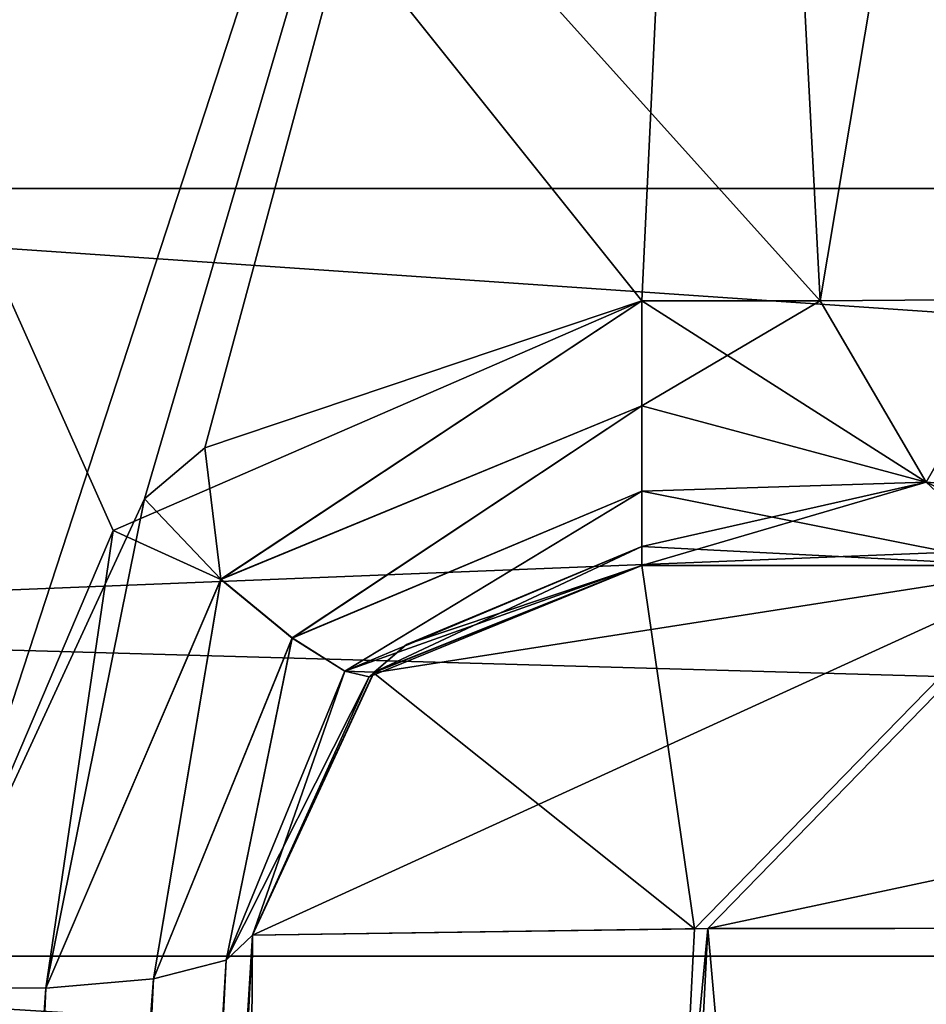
# Model space of a CAD drawing. Header units: inches. Extents: x -9.1 to 9.1, y -3.8 to 4.3.
# Tile 162 of 256: x -8.9996 to -8.9182, y -0.6444 to -0.556. Entities that reach past the tile are written whole.
import ezdxf

# ---------------------------------------------------------------- set-up
doc = ezdxf.new("R2010")
doc.units = ezdxf.units.IN
doc.header["$LTSCALE"] = 52.148148
doc.header["$MEASUREMENT"] = 0
for name, color, linetype in [('1031', 7, 'CONTINUOUS'), ('1032', 7, 'CONTINUOUS'), ('159', 7, 'CONTINUOUS'), ('2333', 7, 'CONTINUOUS'), ('2335', 7, 'CONTINUOUS'), ('2341', 7, 'CONTINUOUS'), ('2343', 7, 'CONTINUOUS'), ('2597', 7, 'CONTINUOUS'), ('2599', 7, 'CONTINUOUS'), ('2613', 7, 'CONTINUOUS'), ('2615', 7, 'CONTINUOUS'), ('2617', 7, 'CONTINUOUS'), ('2619', 7, 'CONTINUOUS'), ('2621', 7, 'CONTINUOUS'), ('2623', 7, 'CONTINUOUS'), ('4458', 7, 'CONTINUOUS'), ('4460', 7, 'CONTINUOUS'), ('4462', 7, 'CONTINUOUS'), ('4474', 7, 'CONTINUOUS'), ('4475', 7, 'CONTINUOUS'), ('4479', 7, 'CONTINUOUS'), ('4483', 7, 'CONTINUOUS'), ('4654', 7, 'CONTINUOUS'), ('4655', 7, 'CONTINUOUS'), ('473', 7, 'CONTINUOUS'), ('5101', 7, 'CONTINUOUS'), ('5102', 7, 'CONTINUOUS'), ('5103', 7, 'CONTINUOUS'), ('5104', 7, 'CONTINUOUS'), ('5105', 7, 'CONTINUOUS'), ('5106', 7, 'CONTINUOUS'), ('5107', 7, 'CONTINUOUS'), ('5108', 7, 'CONTINUOUS'), ('5119', 7, 'CONTINUOUS'), ('5120', 7, 'CONTINUOUS'), ('5121', 7, 'CONTINUOUS'), ('5122', 7, 'CONTINUOUS'), ('6125', 7, 'CONTINUOUS'), ('6129', 7, 'CONTINUOUS'), ('6130', 7, 'CONTINUOUS'), ('6134', 7, 'CONTINUOUS'), ('6147', 7, 'CONTINUOUS'), ('6148', 7, 'CONTINUOUS'), ('6149', 7, 'CONTINUOUS'), ('6150', 7, 'CONTINUOUS')]:
    doc.layers.add(name, color=color, linetype=linetype)

msp = doc.modelspace()

# ---------------------------------------------------------------- linework, layer by layer
at = {"layer": '1031', "linetype": 'CONTINUOUS'}
for points in [[(-9.027753, -1.57343, -4.17837), (-8.978738, -0.638168, -4.129355), (-8.937838, -0.637574, -4.316728), (-9.027753, -1.57343, -4.17837)], [(-9.027753, -1.57343, -4.17837), (-8.937838, -0.637574, -4.316728), (-8.987706, -1.572924, -4.363886), (-9.027753, -1.57343, -4.17837)], [(-8.987706, -1.572924, -4.363886), (-8.937838, -0.637574, -4.316728), (-8.85715, -1.572798, -4.530898), (-8.987706, -1.572924, -4.363886)], [(-8.937838, -0.637574, -4.316728), (-8.806511, -0.637432, -4.483151), (-8.85715, -1.572798, -4.530898), (-8.937838, -0.637574, -4.316728)]]:
    msp.add_3dface(points, dxfattribs=at)
at = {"layer": '1032', "linetype": 'CONTINUOUS'}
for points in [[(-8.986858, -1.572921, 4.365745), (-8.855533, -1.572799, 4.53217), (-8.83117, -0.637407, 4.462366), (-8.986858, -1.572921, 4.365745)], [(-8.93905, -0.637584, 4.314062), (-8.986858, -1.572921, 4.365745), (-8.83117, -0.637407, 4.462366), (-8.93905, -0.637584, 4.314062)], [(-8.978738, -0.638168, 4.129355), (-8.986858, -1.572921, 4.365745), (-8.93905, -0.637584, 4.314062), (-8.978738, -0.638168, 4.129355)], [(-8.978738, -0.638168, 4.129355), (-9.027753, -1.57343, 4.17837), (-8.986858, -1.572921, 4.365745), (-8.978738, -0.638168, 4.129355)]]:
    msp.add_3dface(points, dxfattribs=at)
at = {"layer": '159', "linetype": 'CONTINUOUS'}
for points in [[(-8.910214, -0.605, 0.847532), (-8.910214, -0.605, -0.847532), (-8.943786, -0.605, -0.847532), (-8.910214, -0.605, 0.847532)], [(-8.943786, -0.605, 0.847532), (-8.910214, -0.605, 0.847532), (-8.943786, -0.605, -0.847532), (-8.943786, -0.605, 0.847532)], [(-8.943786, -0.605, -4.129355), (-8.943786, -0.605, -3.152468), (-8.910214, -0.605, -3.152468), (-8.943786, -0.605, -4.129355)], [(-8.906096, -0.605, -4.302183), (-8.943786, -0.605, -4.129355), (-8.910214, -0.605, -4.125741), (-8.906096, -0.605, -4.302183)], [(-8.910214, -0.605, -4.125741), (-8.943786, -0.605, -4.129355), (-8.910214, -0.605, -3.152468), (-8.910214, -0.605, -4.125741)], [(-8.910214, -0.605, 4.125741), (-8.910214, -0.605, 3.152468), (-8.943786, -0.605, 3.152468), (-8.910214, -0.605, 4.125741)], [(-8.907203, -0.605, 4.299806), (-8.910214, -0.605, 4.125741), (-8.943786, -0.605, 3.152468), (-8.907203, -0.605, 4.299806)], [(-8.943786, -0.605, 4.129355), (-8.907203, -0.605, 4.299806), (-8.943786, -0.605, 3.152468), (-8.943786, -0.605, 4.129355)]]:
    msp.add_3dface(points, dxfattribs=at)
at = {"layer": '2333', "linetype": 'CONTINUOUS'}
for points in [[(-9.079412, -0.57115, -2), (-9.079412, -0.610354, -2.094646), (-8.102, -0.57115, -2), (-9.079412, -0.57115, -2)], [(-9.079412, -0.610354, -2.094646), (-8.102, -0.638075, -2.115918), (-8.102, -0.57115, -2), (-9.079412, -0.610354, -2.094646)], [(-9.079412, -0.610354, -2.094646), (-9.079412, -0.705, -2.13385), (-8.102, -0.638075, -2.115918), (-9.079412, -0.610354, -2.094646)], [(-9.079412, -0.705, -2.13385), (-8.102, -0.771925, -2.115918), (-8.102, -0.638075, -2.115918), (-9.079412, -0.705, -2.13385)]]:
    msp.add_3dface(points, dxfattribs=at)
at = {"layer": '2335', "linetype": 'CONTINUOUS'}
for points in [[(-9.079412, -0.610354, -1.905354), (-9.079412, -0.57115, -2), (-8.102, -0.638075, -1.884082), (-9.079412, -0.610354, -1.905354)], [(-9.079412, -0.57115, -2), (-8.102, -0.57115, -2), (-8.102, -0.638075, -1.884082), (-9.079412, -0.57115, -2)], [(-9.079412, -0.705, -1.86615), (-9.079412, -0.610354, -1.905354), (-8.102, -0.638075, -1.884082), (-9.079412, -0.705, -1.86615)], [(-9.079412, -0.705, -1.86615), (-8.102, -0.638075, -1.884082), (-8.102, -0.771925, -1.884082), (-9.079412, -0.705, -1.86615)]]:
    msp.add_3dface(points, dxfattribs=at)
at = {"layer": '2341', "linetype": 'CONTINUOUS'}
for points in [[(-9.077671, -0.64005, -2.6), (-9.077671, -0.659073, -2.645927), (-8.552, -0.64005, -2.6), (-9.077671, -0.64005, -2.6)], [(-9.077671, -0.659073, -2.645927), (-8.552, -0.672525, -2.656248), (-8.552, -0.64005, -2.6), (-9.077671, -0.659073, -2.645927)]]:
    msp.add_3dface(points, dxfattribs=at)
at = {"layer": '2343', "linetype": 'CONTINUOUS'}
for points in [[(-9.077671, -0.659073, -2.554073), (-9.077671, -0.64005, -2.6), (-8.552, -0.672525, -2.543752), (-9.077671, -0.659073, -2.554073)], [(-9.077671, -0.64005, -2.6), (-8.552, -0.64005, -2.6), (-8.552, -0.672525, -2.543752), (-9.077671, -0.64005, -2.6)]]:
    msp.add_3dface(points, dxfattribs=at)
at = {"layer": '2597', "linetype": 'CONTINUOUS'}
for points in [[(-9.079412, -0.57115, 2), (-9.079412, -0.610354, 1.905354), (-8.102, -0.57115, 2), (-9.079412, -0.57115, 2)], [(-9.079412, -0.610354, 1.905354), (-8.102, -0.638075, 1.884082), (-8.102, -0.57115, 2), (-9.079412, -0.610354, 1.905354)], [(-9.079412, -0.610354, 1.905354), (-9.079412, -0.705, 1.86615), (-8.102, -0.638075, 1.884082), (-9.079412, -0.610354, 1.905354)], [(-9.079412, -0.705, 1.86615), (-8.102, -0.771925, 1.884082), (-8.102, -0.638075, 1.884082), (-9.079412, -0.705, 1.86615)]]:
    msp.add_3dface(points, dxfattribs=at)
at = {"layer": '2599', "linetype": 'CONTINUOUS'}
for points in [[(-9.079412, -0.610354, 2.094646), (-9.079412, -0.57115, 2), (-8.102, -0.638075, 2.115918), (-9.079412, -0.610354, 2.094646)], [(-9.079412, -0.57115, 2), (-8.102, -0.57115, 2), (-8.102, -0.638075, 2.115918), (-9.079412, -0.57115, 2)], [(-9.079412, -0.705, 2.13385), (-9.079412, -0.610354, 2.094646), (-8.102, -0.638075, 2.115918), (-9.079412, -0.705, 2.13385)], [(-9.079412, -0.705, 2.13385), (-8.102, -0.638075, 2.115918), (-8.102, -0.771925, 2.115918), (-9.079412, -0.705, 2.13385)]]:
    msp.add_3dface(points, dxfattribs=at)
at = {"layer": '2613', "linetype": 'CONTINUOUS'}
for points in [[(-9.077671, -0.64005, -1.4), (-9.077671, -0.659073, -1.445927), (-8.552, -0.64005, -1.4), (-9.077671, -0.64005, -1.4)], [(-9.077671, -0.659073, -1.445927), (-8.552, -0.672525, -1.456248), (-8.552, -0.64005, -1.4), (-9.077671, -0.659073, -1.445927)]]:
    msp.add_3dface(points, dxfattribs=at)
at = {"layer": '2615', "linetype": 'CONTINUOUS'}
for points in [[(-9.077671, -0.659073, -1.354073), (-9.077671, -0.64005, -1.4), (-8.552, -0.672525, -1.343752), (-9.077671, -0.659073, -1.354073)], [(-9.077671, -0.64005, -1.4), (-8.552, -0.64005, -1.4), (-8.552, -0.672525, -1.343752), (-9.077671, -0.64005, -1.4)]]:
    msp.add_3dface(points, dxfattribs=at)
at = {"layer": '2617', "linetype": 'CONTINUOUS'}
for points in [[(-9.077671, -0.64005, 2.6), (-9.077671, -0.659073, 2.554073), (-8.552, -0.64005, 2.6), (-9.077671, -0.64005, 2.6)], [(-9.077671, -0.659073, 2.554073), (-8.552, -0.672525, 2.543752), (-8.552, -0.64005, 2.6), (-9.077671, -0.659073, 2.554073)]]:
    msp.add_3dface(points, dxfattribs=at)
at = {"layer": '2619', "linetype": 'CONTINUOUS'}
for points in [[(-9.077671, -0.659073, 2.645927), (-9.077671, -0.64005, 2.6), (-8.552, -0.672525, 2.656248), (-9.077671, -0.659073, 2.645927)], [(-9.077671, -0.64005, 2.6), (-8.552, -0.64005, 2.6), (-8.552, -0.672525, 2.656248), (-9.077671, -0.64005, 2.6)]]:
    msp.add_3dface(points, dxfattribs=at)
at = {"layer": '2621', "linetype": 'CONTINUOUS'}
for points in [[(-9.077671, -0.64005, 1.4), (-9.077671, -0.659073, 1.354073), (-8.552, -0.64005, 1.4), (-9.077671, -0.64005, 1.4)], [(-9.077671, -0.659073, 1.354073), (-8.552, -0.672525, 1.343752), (-8.552, -0.64005, 1.4), (-9.077671, -0.659073, 1.354073)]]:
    msp.add_3dface(points, dxfattribs=at)
at = {"layer": '2623', "linetype": 'CONTINUOUS'}
for points in [[(-9.077671, -0.659073, 1.445927), (-9.077671, -0.64005, 1.4), (-8.552, -0.672525, 1.456248), (-9.077671, -0.659073, 1.445927)], [(-9.077671, -0.64005, 1.4), (-8.552, -0.64005, 1.4), (-8.552, -0.672525, 1.456248), (-9.077671, -0.64005, 1.4)]]:
    msp.add_3dface(points, dxfattribs=at)
at = {"layer": '4458', "linetype": 'CONTINUOUS'}
for points in [[(-8.943786, -0.605, -3.152468), (-8.967879, -0.614612, -4.129355), (-8.968277, -0.614996, -3.156415), (-8.943786, -0.605, -3.152468)], [(-8.943786, -0.605, -3.152468), (-8.943786, -0.605, -4.129355), (-8.967879, -0.614612, -4.129355), (-8.943786, -0.605, -3.152468)], [(-8.967879, -0.614612, -4.129355), (-8.978738, -0.638168, -4.129355), (-8.968277, -0.614996, -3.156415), (-8.967879, -0.614612, -4.129355)], [(-8.978738, -0.638168, -4.129355), (-8.978738, -0.638168, -3.165561), (-8.968277, -0.614996, -3.156415), (-8.978738, -0.638168, -4.129355)]]:
    msp.add_3dface(points, dxfattribs=at)
at = {"layer": '4460', "linetype": 'CONTINUOUS'}
for points in [[(-8.967878, -0.614611, 4.129355), (-8.943786, -0.605, 4.129355), (-8.964911, -0.612094, 3.15527), (-8.967878, -0.614611, 4.129355)], [(-8.943786, -0.605, 4.129355), (-8.943786, -0.605, 3.152468), (-8.964911, -0.612094, 3.15527), (-8.943786, -0.605, 4.129355)], [(-8.967828, -0.614564, 3.156244), (-8.967878, -0.614611, 4.129355), (-8.964911, -0.612094, 3.15527), (-8.967828, -0.614564, 3.156244)], [(-8.978738, -0.638168, 3.165561), (-8.967878, -0.614611, 4.129355), (-8.967828, -0.614564, 3.156244), (-8.978738, -0.638168, 3.165561)], [(-8.978738, -0.638168, 3.165561), (-8.978738, -0.638168, 4.129355), (-8.967878, -0.614611, 4.129355), (-8.978738, -0.638168, 3.165561)]]:
    msp.add_3dface(points, dxfattribs=at)
at = {"layer": '4462', "linetype": 'CONTINUOUS'}
for points in [[(-8.968277, -0.614996, 0.843585), (-8.943786, -0.605, 0.847532), (-8.967828, -0.614564, -0.843756), (-8.968277, -0.614996, 0.843585)], [(-8.967828, -0.614564, -0.843756), (-8.943786, -0.605, 0.847532), (-8.964911, -0.612094, -0.84473), (-8.967828, -0.614564, -0.843756)], [(-8.943786, -0.605, 0.847532), (-8.943786, -0.605, -0.847532), (-8.964911, -0.612094, -0.84473), (-8.943786, -0.605, 0.847532)], [(-8.978738, -0.638168, -0.834439), (-8.968277, -0.614996, 0.843585), (-8.967828, -0.614564, -0.843756), (-8.978738, -0.638168, -0.834439)], [(-8.978738, -0.638168, -0.834439), (-8.978738, -0.638168, 0.834439), (-8.968277, -0.614996, 0.843585), (-8.978738, -0.638168, -0.834439)]]:
    msp.add_3dface(points, dxfattribs=at)
at = {"layer": '4474', "linetype": 'CONTINUOUS'}
for points in [[(-9.008697, -0.642836, 0.863783), (-9.072, -0.421044, 0.910926), (-8.991266, -0.601845, 0.872496), (-9.008697, -0.642836, 0.863783)], [(-8.991266, -0.601845, 0.872496), (-9.072, -0.421044, 0.910926), (-8.943786, -0.581237, 0.876876), (-8.991266, -0.601845, 0.872496)], [(-8.943786, -0.581237, 0.876876), (-9.072, -0.421044, 0.910926), (-8.927769, -0.581237, 0.876876), (-8.943786, -0.581237, 0.876876)], [(-8.927769, -0.581237, 0.876876), (-9.072, -0.421044, 0.910926), (-8.936165, -0.421044, 0.910926), (-8.927769, -0.581237, 0.876876)]]:
    msp.add_3dface(points, dxfattribs=at)
at = {"layer": '4475', "linetype": 'CONTINUOUS'}
for points in [[(-8.936165, -0.421044, 3.089074), (-9.072, -0.421044, 3.089074), (-9.008697, -0.642836, 3.136217), (-8.936165, -0.421044, 3.089074)], [(-8.988427, -0.599001, 3.1269), (-8.936165, -0.421044, 3.089074), (-9.008697, -0.642836, 3.136217), (-8.988427, -0.599001, 3.1269)], [(-8.983018, -0.594419, 3.125926), (-8.936165, -0.421044, 3.089074), (-8.988427, -0.599001, 3.1269), (-8.983018, -0.594419, 3.125926)], [(-8.943786, -0.581237, 3.123124), (-8.936165, -0.421044, 3.089074), (-8.983018, -0.594419, 3.125926), (-8.943786, -0.581237, 3.123124)], [(-8.927769, -0.581237, 3.123124), (-8.936165, -0.421044, 3.089074), (-8.943786, -0.581237, 3.123124), (-8.927769, -0.581237, 3.123124)]]:
    msp.add_3dface(points, dxfattribs=at)
at = {"layer": '4479', "linetype": 'CONTINUOUS'}
for points in [[(-9.008697, -0.642836, -3.136217), (-9.072, -0.421044, -3.089074), (-8.991266, -0.601845, -3.127504), (-9.008697, -0.642836, -3.136217)], [(-8.991266, -0.601845, -3.127504), (-9.072, -0.421044, -3.089074), (-8.943786, -0.581237, -3.123124), (-8.991266, -0.601845, -3.127504)], [(-8.943786, -0.581237, -3.123124), (-9.072, -0.421044, -3.089074), (-8.927769, -0.581237, -3.123124), (-8.943786, -0.581237, -3.123124)], [(-8.927769, -0.581237, -3.123124), (-9.072, -0.421044, -3.089074), (-8.936165, -0.421044, -3.089074), (-8.927769, -0.581237, -3.123124)]]:
    msp.add_3dface(points, dxfattribs=at)
at = {"layer": '4483', "linetype": 'CONTINUOUS'}
for points in [[(-8.936165, -0.421044, -0.910926), (-9.072, -0.421044, -0.910926), (-9.008697, -0.642836, -0.863783), (-8.936165, -0.421044, -0.910926)], [(-8.988427, -0.599001, -0.8731), (-8.936165, -0.421044, -0.910926), (-9.008697, -0.642836, -0.863783), (-8.988427, -0.599001, -0.8731)], [(-8.983018, -0.594419, -0.874074), (-8.936165, -0.421044, -0.910926), (-8.988427, -0.599001, -0.8731), (-8.983018, -0.594419, -0.874074)], [(-8.943786, -0.581237, -0.876876), (-8.936165, -0.421044, -0.910926), (-8.983018, -0.594419, -0.874074), (-8.943786, -0.581237, -0.876876)], [(-8.927769, -0.581237, -0.876876), (-8.936165, -0.421044, -0.910926), (-8.943786, -0.581237, -0.876876), (-8.927769, -0.581237, -0.876876)]]:
    msp.add_3dface(points, dxfattribs=at)
at = {"layer": '4654', "linetype": 'CONTINUOUS'}
for points in [[(-8.978738, -0.638168, -4.129355), (-8.906096, -0.605, -4.302183), (-8.937838, -0.637574, -4.316728), (-8.978738, -0.638168, -4.129355)], [(-8.906096, -0.605, -4.302183), (-8.978738, -0.638168, -4.129355), (-8.967879, -0.614612, -4.129355), (-8.906096, -0.605, -4.302183)], [(-8.943786, -0.605, -4.129355), (-8.906096, -0.605, -4.302183), (-8.967879, -0.614612, -4.129355), (-8.943786, -0.605, -4.129355)], [(-8.906096, -0.605, -4.302183), (-8.78499, -0.605, -4.455669), (-8.937838, -0.637574, -4.316728), (-8.906096, -0.605, -4.302183)], [(-8.78499, -0.605, -4.455669), (-8.806511, -0.637432, -4.483151), (-8.937838, -0.637574, -4.316728), (-8.78499, -0.605, -4.455669)]]:
    msp.add_3dface(points, dxfattribs=at)
at = {"layer": '4655', "linetype": 'CONTINUOUS'}
for points in [[(-8.93905, -0.637584, 4.314062), (-8.943786, -0.605, 4.129355), (-8.967878, -0.614611, 4.129355), (-8.93905, -0.637584, 4.314062)], [(-8.907203, -0.605, 4.299806), (-8.943786, -0.605, 4.129355), (-8.93905, -0.637584, 4.314062), (-8.907203, -0.605, 4.299806)], [(-8.907203, -0.605, 4.299806), (-8.93905, -0.637584, 4.314062), (-8.83117, -0.637407, 4.462366), (-8.907203, -0.605, 4.299806)], [(-8.978738, -0.638168, 4.129355), (-8.93905, -0.637584, 4.314062), (-8.967878, -0.614611, 4.129355), (-8.978738, -0.638168, 4.129355)]]:
    msp.add_3dface(points, dxfattribs=at)
at = {"layer": '473', "linetype": 'CONTINUOUS'}
for points in [[(-8.978738, -0.638168, -4.129355), (-9.027753, -1.57343, -4.17837), (-9.027753, -1.57343, -3.364357), (-8.978738, -0.638168, -4.129355)], [(-8.978738, -0.638168, -3.165561), (-8.978738, -0.638168, -4.129355), (-9.027753, -1.57343, -3.364357), (-8.978738, -0.638168, -3.165561)], [(-9.027753, -1.57343, 3.364357), (-9.027753, -1.57343, 4.17837), (-8.978738, -0.638168, 4.129355), (-9.027753, -1.57343, 3.364357)], [(-8.978738, -0.638168, 3.165561), (-9.027753, -1.57343, 3.364357), (-8.978738, -0.638168, 4.129355), (-8.978738, -0.638168, 3.165561)], [(-9.027753, -1.57343, -0.635643), (-9.027753, -1.57343, 0.635643), (-8.978738, -0.638168, -0.834439), (-9.027753, -1.57343, -0.635643)], [(-8.978738, -0.638168, -0.834439), (-9.027753, -1.57343, 0.635643), (-8.978738, -0.638168, 0.834439), (-8.978738, -0.638168, -0.834439)]]:
    msp.add_3dface(points, dxfattribs=at)
at = {"layer": '5101', "linetype": 'CONTINUOUS'}
for points in [[(-8.943786, -0.581237, 3.123124), (-8.983018, -0.594419, 3.125926), (-8.981598, -0.606208, 3.130307), (-8.943786, -0.581237, 3.123124)], [(-8.943786, -0.590676, 3.12689), (-8.943786, -0.581237, 3.123124), (-8.981598, -0.606208, 3.130307), (-8.943786, -0.590676, 3.12689)], [(-8.975166, -0.611491, 3.136921), (-8.943786, -0.590676, 3.12689), (-8.981598, -0.606208, 3.130307), (-8.975166, -0.611491, 3.136921)], [(-8.943786, -0.598315, 3.13359), (-8.943786, -0.590676, 3.12689), (-8.975166, -0.611491, 3.136921), (-8.943786, -0.598315, 3.13359)], [(-8.983018, -0.594419, 3.125926), (-8.988427, -0.599001, 3.1269), (-8.981598, -0.606208, 3.130307), (-8.983018, -0.594419, 3.125926)], [(-8.988427, -0.599001, 3.1269), (-9.008697, -0.642836, 3.136217), (-8.997307, -0.642938, 3.138542), (-8.988427, -0.599001, 3.1269)], [(-8.981598, -0.606208, 3.130307), (-8.988427, -0.599001, 3.1269), (-8.997307, -0.642938, 3.138542), (-8.981598, -0.606208, 3.130307)], [(-8.970451, -0.614471, 3.145973), (-8.943786, -0.598315, 3.13359), (-8.975166, -0.611491, 3.136921), (-8.970451, -0.614471, 3.145973)], [(-8.943786, -0.60328, 3.142455), (-8.943786, -0.598315, 3.13359), (-8.970451, -0.614471, 3.145973), (-8.943786, -0.60328, 3.142455)], [(-8.967828, -0.614564, 3.156244), (-8.943786, -0.60328, 3.142455), (-8.970451, -0.614471, 3.145973), (-8.967828, -0.614564, 3.156244)], [(-8.967828, -0.614564, 3.156244), (-8.964911, -0.612094, 3.15527), (-8.943786, -0.60328, 3.142455), (-8.967828, -0.614564, 3.156244)], [(-8.964911, -0.612094, 3.15527), (-8.943786, -0.605, 3.152468), (-8.943786, -0.60328, 3.142455), (-8.964911, -0.612094, 3.15527)], [(-8.987627, -0.642089, 3.144924), (-8.981598, -0.606208, 3.130307), (-8.997307, -0.642938, 3.138542), (-8.987627, -0.642089, 3.144924)], [(-8.975166, -0.611491, 3.136921), (-8.981598, -0.606208, 3.130307), (-8.987627, -0.642089, 3.144924), (-8.975166, -0.611491, 3.136921)], [(-8.981112, -0.640415, 3.154405), (-8.975166, -0.611491, 3.136921), (-8.987627, -0.642089, 3.144924), (-8.981112, -0.640415, 3.154405)], [(-8.970451, -0.614471, 3.145973), (-8.975166, -0.611491, 3.136921), (-8.981112, -0.640415, 3.154405), (-8.970451, -0.614471, 3.145973)], [(-8.978738, -0.638168, 3.165561), (-8.970451, -0.614471, 3.145973), (-8.981112, -0.640415, 3.154405), (-8.978738, -0.638168, 3.165561)], [(-8.978738, -0.638168, 3.165561), (-8.967828, -0.614564, 3.156244), (-8.970451, -0.614471, 3.145973), (-8.978738, -0.638168, 3.165561)]]:
    msp.add_3dface(points, dxfattribs=at)
at = {"layer": '5102', "linetype": 'CONTINUOUS'}
for points in [[(-9.027753, -1.57343, 3.364357), (-8.978738, -0.638168, 3.165561), (-8.981112, -0.640415, 3.154405), (-9.027753, -1.57343, 3.364357)], [(-9.027753, -1.57343, 3.364357), (-8.981112, -0.640415, 3.154405), (-9.03407, -1.569905, 3.344627), (-9.027753, -1.57343, 3.364357)], [(-8.981112, -0.640415, 3.154405), (-8.987627, -0.642089, 3.144924), (-9.03407, -1.569905, 3.344627), (-8.981112, -0.640415, 3.154405)], [(-8.987627, -0.642089, 3.144924), (-8.997307, -0.642938, 3.138542), (-9.03407, -1.569905, 3.344627), (-8.987627, -0.642089, 3.144924)], [(-8.997307, -0.642938, 3.138542), (-9.008697, -0.642836, 3.136217), (-9.03407, -1.569905, 3.344627), (-8.997307, -0.642938, 3.138542)]]:
    msp.add_3dface(points, dxfattribs=at)
at = {"layer": '5103', "linetype": 'CONTINUOUS'}
for points in [[(-8.991266, -0.601845, 0.872496), (-8.943786, -0.581237, 0.876876), (-8.981595, -0.606239, 0.869677), (-8.991266, -0.601845, 0.872496)], [(-8.943786, -0.581237, 0.876876), (-8.943786, -0.590675, 0.873111), (-8.981595, -0.606239, 0.869677), (-8.943786, -0.581237, 0.876876)], [(-8.943786, -0.590675, 0.873111), (-8.975168, -0.611511, 0.863061), (-8.981595, -0.606239, 0.869677), (-8.943786, -0.590675, 0.873111)], [(-8.943786, -0.590675, 0.873111), (-8.943786, -0.598314, 0.866411), (-8.975168, -0.611511, 0.863061), (-8.943786, -0.590675, 0.873111)], [(-8.943786, -0.598314, 0.866411), (-8.970458, -0.614482, 0.854015), (-8.975168, -0.611511, 0.863061), (-8.943786, -0.598314, 0.866411)], [(-8.943786, -0.598314, 0.866411), (-8.943786, -0.603279, 0.857546), (-8.970458, -0.614482, 0.854015), (-8.943786, -0.598314, 0.866411)], [(-9.008697, -0.642836, 0.863783), (-8.991266, -0.601845, 0.872496), (-8.997306, -0.642938, 0.861458), (-9.008697, -0.642836, 0.863783)], [(-8.997306, -0.642938, 0.861458), (-8.991266, -0.601845, 0.872496), (-8.981595, -0.606239, 0.869677), (-8.997306, -0.642938, 0.861458)], [(-8.943786, -0.603279, 0.857546), (-8.943786, -0.605, 0.847532), (-8.970458, -0.614482, 0.854015), (-8.943786, -0.603279, 0.857546)], [(-8.943786, -0.605, 0.847532), (-8.968277, -0.614996, 0.843585), (-8.970458, -0.614482, 0.854015), (-8.943786, -0.605, 0.847532)], [(-8.987627, -0.642089, 0.855076), (-8.997306, -0.642938, 0.861458), (-8.981595, -0.606239, 0.869677), (-8.987627, -0.642089, 0.855076)], [(-8.975168, -0.611511, 0.863061), (-8.987627, -0.642089, 0.855076), (-8.981595, -0.606239, 0.869677), (-8.975168, -0.611511, 0.863061)], [(-8.981111, -0.640415, 0.845595), (-8.987627, -0.642089, 0.855076), (-8.975168, -0.611511, 0.863061), (-8.981111, -0.640415, 0.845595)], [(-8.970458, -0.614482, 0.854015), (-8.981111, -0.640415, 0.845595), (-8.975168, -0.611511, 0.863061), (-8.970458, -0.614482, 0.854015)], [(-8.968277, -0.614996, 0.843585), (-8.981111, -0.640415, 0.845595), (-8.970458, -0.614482, 0.854015), (-8.968277, -0.614996, 0.843585)], [(-8.968277, -0.614996, 0.843585), (-8.978738, -0.638168, 0.834439), (-8.981111, -0.640415, 0.845595), (-8.968277, -0.614996, 0.843585)]]:
    msp.add_3dface(points, dxfattribs=at)
at = {"layer": '5104', "linetype": 'CONTINUOUS'}
for points in [[(-8.978738, -0.638168, 0.834439), (-9.027753, -1.57343, 0.635643), (-9.036533, -1.569464, 0.658262), (-8.978738, -0.638168, 0.834439)], [(-8.981111, -0.640415, 0.845595), (-8.978738, -0.638168, 0.834439), (-9.036533, -1.569464, 0.658262), (-8.981111, -0.640415, 0.845595)], [(-8.987627, -0.642089, 0.855076), (-8.981111, -0.640415, 0.845595), (-9.036533, -1.569464, 0.658262), (-8.987627, -0.642089, 0.855076)], [(-8.997306, -0.642938, 0.861458), (-8.987627, -0.642089, 0.855076), (-9.039249, -1.569112, 0.660736), (-8.997306, -0.642938, 0.861458)], [(-9.039249, -1.569112, 0.660736), (-8.987627, -0.642089, 0.855076), (-9.036533, -1.569464, 0.658262), (-9.039249, -1.569112, 0.660736)], [(-9.057223, -1.568763, 0.666971), (-9.008697, -0.642836, 0.863783), (-8.997306, -0.642938, 0.861458), (-9.057223, -1.568763, 0.666971)], [(-9.057223, -1.568763, 0.666971), (-8.997306, -0.642938, 0.861458), (-9.039249, -1.569112, 0.660736), (-9.057223, -1.568763, 0.666971)]]:
    msp.add_3dface(points, dxfattribs=at)
at = {"layer": '5105', "linetype": 'CONTINUOUS'}
for points in [[(-8.991266, -0.601845, -3.127504), (-8.943786, -0.581237, -3.123124), (-8.981595, -0.606239, -3.130323), (-8.991266, -0.601845, -3.127504)], [(-8.943786, -0.581237, -3.123124), (-8.943786, -0.590675, -3.126889), (-8.981595, -0.606239, -3.130323), (-8.943786, -0.581237, -3.123124)], [(-8.943786, -0.590675, -3.126889), (-8.975168, -0.611511, -3.136939), (-8.981595, -0.606239, -3.130323), (-8.943786, -0.590675, -3.126889)], [(-8.943786, -0.590675, -3.126889), (-8.943786, -0.598314, -3.133589), (-8.975168, -0.611511, -3.136939), (-8.943786, -0.590675, -3.126889)], [(-8.943786, -0.598314, -3.133589), (-8.970458, -0.614482, -3.145985), (-8.975168, -0.611511, -3.136939), (-8.943786, -0.598314, -3.133589)], [(-8.943786, -0.598314, -3.133589), (-8.943786, -0.603279, -3.142454), (-8.970458, -0.614482, -3.145985), (-8.943786, -0.598314, -3.133589)], [(-9.008697, -0.642836, -3.136217), (-8.991266, -0.601845, -3.127504), (-8.997306, -0.642938, -3.138542), (-9.008697, -0.642836, -3.136217)], [(-8.997306, -0.642938, -3.138542), (-8.991266, -0.601845, -3.127504), (-8.981595, -0.606239, -3.130323), (-8.997306, -0.642938, -3.138542)], [(-8.943786, -0.603279, -3.142454), (-8.943786, -0.605, -3.152468), (-8.970458, -0.614482, -3.145985), (-8.943786, -0.603279, -3.142454)], [(-8.943786, -0.605, -3.152468), (-8.968277, -0.614996, -3.156415), (-8.970458, -0.614482, -3.145985), (-8.943786, -0.605, -3.152468)], [(-8.987627, -0.642089, -3.144924), (-8.997306, -0.642938, -3.138542), (-8.981595, -0.606239, -3.130323), (-8.987627, -0.642089, -3.144924)], [(-8.975168, -0.611511, -3.136939), (-8.987627, -0.642089, -3.144924), (-8.981595, -0.606239, -3.130323), (-8.975168, -0.611511, -3.136939)], [(-8.981111, -0.640415, -3.154405), (-8.987627, -0.642089, -3.144924), (-8.975168, -0.611511, -3.136939), (-8.981111, -0.640415, -3.154405)], [(-8.970458, -0.614482, -3.145985), (-8.981111, -0.640415, -3.154405), (-8.975168, -0.611511, -3.136939), (-8.970458, -0.614482, -3.145985)], [(-8.968277, -0.614996, -3.156415), (-8.981111, -0.640415, -3.154405), (-8.970458, -0.614482, -3.145985), (-8.968277, -0.614996, -3.156415)], [(-8.968277, -0.614996, -3.156415), (-8.978738, -0.638168, -3.165561), (-8.981111, -0.640415, -3.154405), (-8.968277, -0.614996, -3.156415)]]:
    msp.add_3dface(points, dxfattribs=at)
at = {"layer": '5106', "linetype": 'CONTINUOUS'}
for points in [[(-8.978738, -0.638168, -3.165561), (-9.027753, -1.57343, -3.364357), (-9.036045, -1.569538, -3.342253), (-8.978738, -0.638168, -3.165561)], [(-8.981111, -0.640415, -3.154405), (-8.978738, -0.638168, -3.165561), (-9.036045, -1.569538, -3.342253), (-8.981111, -0.640415, -3.154405)], [(-8.987627, -0.642089, -3.144924), (-8.981111, -0.640415, -3.154405), (-9.036045, -1.569538, -3.342253), (-8.987627, -0.642089, -3.144924)], [(-9.057223, -1.568763, -3.333029), (-8.997306, -0.642938, -3.138542), (-8.987627, -0.642089, -3.144924), (-9.057223, -1.568763, -3.333029)], [(-9.057223, -1.568763, -3.333029), (-8.987627, -0.642089, -3.144924), (-9.036045, -1.569538, -3.342253), (-9.057223, -1.568763, -3.333029)], [(-9.057223, -1.568763, -3.333029), (-9.008697, -0.642836, -3.136217), (-8.997306, -0.642938, -3.138542), (-9.057223, -1.568763, -3.333029)]]:
    msp.add_3dface(points, dxfattribs=at)
at = {"layer": '5107', "linetype": 'CONTINUOUS'}
for points in [[(-8.943786, -0.581237, -0.876876), (-8.983018, -0.594419, -0.874074), (-8.981598, -0.606208, -0.869693), (-8.943786, -0.581237, -0.876876)], [(-8.943786, -0.590676, -0.87311), (-8.943786, -0.581237, -0.876876), (-8.981598, -0.606208, -0.869693), (-8.943786, -0.590676, -0.87311)], [(-8.975166, -0.611491, -0.863079), (-8.943786, -0.590676, -0.87311), (-8.981598, -0.606208, -0.869693), (-8.975166, -0.611491, -0.863079)], [(-8.943786, -0.598315, -0.86641), (-8.943786, -0.590676, -0.87311), (-8.975166, -0.611491, -0.863079), (-8.943786, -0.598315, -0.86641)], [(-8.983018, -0.594419, -0.874074), (-8.988427, -0.599001, -0.8731), (-8.981598, -0.606208, -0.869693), (-8.983018, -0.594419, -0.874074)], [(-8.988427, -0.599001, -0.8731), (-9.008697, -0.642836, -0.863783), (-8.997307, -0.642938, -0.861458), (-8.988427, -0.599001, -0.8731)], [(-8.981598, -0.606208, -0.869693), (-8.988427, -0.599001, -0.8731), (-8.997307, -0.642938, -0.861458), (-8.981598, -0.606208, -0.869693)], [(-8.970451, -0.614471, -0.854027), (-8.943786, -0.598315, -0.86641), (-8.975166, -0.611491, -0.863079), (-8.970451, -0.614471, -0.854027)], [(-8.943786, -0.60328, -0.857545), (-8.943786, -0.598315, -0.86641), (-8.970451, -0.614471, -0.854027), (-8.943786, -0.60328, -0.857545)], [(-8.967828, -0.614564, -0.843756), (-8.943786, -0.60328, -0.857545), (-8.970451, -0.614471, -0.854027), (-8.967828, -0.614564, -0.843756)], [(-8.967828, -0.614564, -0.843756), (-8.964911, -0.612094, -0.84473), (-8.943786, -0.60328, -0.857545), (-8.967828, -0.614564, -0.843756)], [(-8.964911, -0.612094, -0.84473), (-8.943786, -0.605, -0.847532), (-8.943786, -0.60328, -0.857545), (-8.964911, -0.612094, -0.84473)], [(-8.987627, -0.642089, -0.855076), (-8.981598, -0.606208, -0.869693), (-8.997307, -0.642938, -0.861458), (-8.987627, -0.642089, -0.855076)], [(-8.975166, -0.611491, -0.863079), (-8.981598, -0.606208, -0.869693), (-8.987627, -0.642089, -0.855076), (-8.975166, -0.611491, -0.863079)], [(-8.981112, -0.640415, -0.845595), (-8.975166, -0.611491, -0.863079), (-8.987627, -0.642089, -0.855076), (-8.981112, -0.640415, -0.845595)], [(-8.970451, -0.614471, -0.854027), (-8.975166, -0.611491, -0.863079), (-8.981112, -0.640415, -0.845595), (-8.970451, -0.614471, -0.854027)], [(-8.978738, -0.638168, -0.834439), (-8.970451, -0.614471, -0.854027), (-8.981112, -0.640415, -0.845595), (-8.978738, -0.638168, -0.834439)], [(-8.978738, -0.638168, -0.834439), (-8.967828, -0.614564, -0.843756), (-8.970451, -0.614471, -0.854027), (-8.978738, -0.638168, -0.834439)]]:
    msp.add_3dface(points, dxfattribs=at)
at = {"layer": '5108', "linetype": 'CONTINUOUS'}
for points in [[(-9.027753, -1.57343, -0.635643), (-8.978738, -0.638168, -0.834439), (-8.981112, -0.640415, -0.845595), (-9.027753, -1.57343, -0.635643)], [(-9.027753, -1.57343, -0.635643), (-8.981112, -0.640415, -0.845595), (-9.03407, -1.569905, -0.655373), (-9.027753, -1.57343, -0.635643)], [(-8.981112, -0.640415, -0.845595), (-8.987627, -0.642089, -0.855076), (-9.03407, -1.569905, -0.655373), (-8.981112, -0.640415, -0.845595)], [(-8.987627, -0.642089, -0.855076), (-8.997307, -0.642938, -0.861458), (-9.03407, -1.569905, -0.655373), (-8.987627, -0.642089, -0.855076)], [(-8.997307, -0.642938, -0.861458), (-9.008697, -0.642836, -0.863783), (-9.03407, -1.569905, -0.655373), (-8.997307, -0.642938, -0.861458)]]:
    msp.add_3dface(points, dxfattribs=at)
at = {"layer": '5119', "linetype": 'CONTINUOUS'}
for points in [[(-8.943786, -0.581237, 0.876876), (-8.927769, -0.581237, 0.876876), (-8.918231, -0.597505, 0.867369), (-8.943786, -0.581237, 0.876876)], [(-8.943786, -0.581237, 0.876876), (-8.918231, -0.597505, 0.867369), (-8.943786, -0.590675, 0.873111), (-8.943786, -0.581237, 0.876876)], [(-8.943786, -0.590675, 0.873111), (-8.918231, -0.597505, 0.867369), (-8.943786, -0.598314, 0.866411), (-8.943786, -0.590675, 0.873111)], [(-8.918231, -0.597505, 0.867369), (-8.910214, -0.605, 0.847532), (-8.943786, -0.598314, 0.866411), (-8.918231, -0.597505, 0.867369)], [(-8.943786, -0.598314, 0.866411), (-8.910214, -0.605, 0.847532), (-8.943786, -0.603279, 0.857546), (-8.943786, -0.598314, 0.866411)], [(-8.910214, -0.605, 0.847532), (-8.943786, -0.605, 0.847532), (-8.943786, -0.603279, 0.857546), (-8.910214, -0.605, 0.847532)]]:
    msp.add_3dface(points, dxfattribs=at)
at = {"layer": '5120', "linetype": 'CONTINUOUS'}
for points in [[(-8.943786, -0.581237, -3.123124), (-8.927769, -0.581237, -3.123124), (-8.918231, -0.597505, -3.132631), (-8.943786, -0.581237, -3.123124)], [(-8.943786, -0.581237, -3.123124), (-8.918231, -0.597505, -3.132631), (-8.943786, -0.590675, -3.126889), (-8.943786, -0.581237, -3.123124)], [(-8.943786, -0.590675, -3.126889), (-8.918231, -0.597505, -3.132631), (-8.943786, -0.598314, -3.133589), (-8.943786, -0.590675, -3.126889)], [(-8.918231, -0.597505, -3.132631), (-8.910214, -0.605, -3.152468), (-8.943786, -0.598314, -3.133589), (-8.918231, -0.597505, -3.132631)], [(-8.943786, -0.598314, -3.133589), (-8.910214, -0.605, -3.152468), (-8.943786, -0.603279, -3.142454), (-8.943786, -0.598314, -3.133589)], [(-8.910214, -0.605, -3.152468), (-8.943786, -0.605, -3.152468), (-8.943786, -0.603279, -3.142454), (-8.910214, -0.605, -3.152468)]]:
    msp.add_3dface(points, dxfattribs=at)
at = {"layer": '5121', "linetype": 'CONTINUOUS'}
for points in [[(-8.927769, -0.581237, 3.123124), (-8.943786, -0.581237, 3.123124), (-8.943786, -0.590676, 3.12689), (-8.927769, -0.581237, 3.123124)], [(-8.918231, -0.597505, 3.132631), (-8.927769, -0.581237, 3.123124), (-8.943786, -0.590676, 3.12689), (-8.918231, -0.597505, 3.132631)], [(-8.943786, -0.598315, 3.13359), (-8.918231, -0.597505, 3.132631), (-8.943786, -0.590676, 3.12689), (-8.943786, -0.598315, 3.13359)], [(-8.943786, -0.605, 3.152468), (-8.910214, -0.605, 3.152468), (-8.918231, -0.597505, 3.132631), (-8.943786, -0.605, 3.152468)], [(-8.943786, -0.605, 3.152468), (-8.918231, -0.597505, 3.132631), (-8.943786, -0.60328, 3.142455), (-8.943786, -0.605, 3.152468)], [(-8.943786, -0.60328, 3.142455), (-8.918231, -0.597505, 3.132631), (-8.943786, -0.598315, 3.13359), (-8.943786, -0.60328, 3.142455)]]:
    msp.add_3dface(points, dxfattribs=at)
at = {"layer": '5122', "linetype": 'CONTINUOUS'}
for points in [[(-8.927769, -0.581237, -0.876876), (-8.943786, -0.581237, -0.876876), (-8.943786, -0.590676, -0.87311), (-8.927769, -0.581237, -0.876876)], [(-8.918231, -0.597505, -0.867369), (-8.927769, -0.581237, -0.876876), (-8.943786, -0.590676, -0.87311), (-8.918231, -0.597505, -0.867369)], [(-8.943786, -0.598315, -0.86641), (-8.918231, -0.597505, -0.867369), (-8.943786, -0.590676, -0.87311), (-8.943786, -0.598315, -0.86641)], [(-8.943786, -0.605, -0.847532), (-8.910214, -0.605, -0.847532), (-8.918231, -0.597505, -0.867369), (-8.943786, -0.605, -0.847532)], [(-8.943786, -0.605, -0.847532), (-8.918231, -0.597505, -0.867369), (-8.943786, -0.60328, -0.857545), (-8.943786, -0.605, -0.847532)], [(-8.943786, -0.60328, -0.857545), (-8.918231, -0.597505, -0.867369), (-8.943786, -0.598315, -0.86641), (-8.943786, -0.60328, -0.857545)]]:
    msp.add_3dface(points, dxfattribs=at)
at = {"layer": '6125', "linetype": 'CONTINUOUS'}
for points in [[(-8.927769, -0.581237, 0.876876), (-8.936165, -0.421044, 0.910926), (-8.901048, -0.422288, 0.925437), (-8.927769, -0.581237, 0.876876)], [(-8.908797, -0.581079, 0.880743), (-8.927769, -0.581237, 0.876876), (-8.901048, -0.422288, 0.925437), (-8.908797, -0.581079, 0.880743)]]:
    msp.add_3dface(points, dxfattribs=at)
at = {"layer": '6129', "linetype": 'CONTINUOUS'}
for points in [[(-8.936165, -0.421044, 3.089074), (-8.927769, -0.581237, 3.123124), (-8.908797, -0.581079, 3.119257), (-8.936165, -0.421044, 3.089074)], [(-8.901048, -0.422288, 3.074563), (-8.936165, -0.421044, 3.089074), (-8.892667, -0.582496, 3.108631), (-8.901048, -0.422288, 3.074563)], [(-8.892667, -0.582496, 3.108631), (-8.936165, -0.421044, 3.089074), (-8.908797, -0.581079, 3.119257), (-8.892667, -0.582496, 3.108631)]]:
    msp.add_3dface(points, dxfattribs=at)
at = {"layer": '6130', "linetype": 'CONTINUOUS'}
for points in [[(-8.927769, -0.581237, -3.123124), (-8.936165, -0.421044, -3.089074), (-8.901048, -0.422288, -3.074563), (-8.927769, -0.581237, -3.123124)], [(-8.908797, -0.581079, -3.119257), (-8.927769, -0.581237, -3.123124), (-8.901048, -0.422288, -3.074563), (-8.908797, -0.581079, -3.119257)]]:
    msp.add_3dface(points, dxfattribs=at)
at = {"layer": '6134', "linetype": 'CONTINUOUS'}
for points in [[(-8.936165, -0.421044, -0.910926), (-8.927769, -0.581237, -0.876876), (-8.908797, -0.581079, -0.880743), (-8.936165, -0.421044, -0.910926)], [(-8.901048, -0.422288, -0.925437), (-8.936165, -0.421044, -0.910926), (-8.892667, -0.582496, -0.891369), (-8.901048, -0.422288, -0.925437)], [(-8.892667, -0.582496, -0.891369), (-8.936165, -0.421044, -0.910926), (-8.908797, -0.581079, -0.880743), (-8.892667, -0.582496, -0.891369)]]:
    msp.add_3dface(points, dxfattribs=at)
at = {"layer": '6147', "linetype": 'CONTINUOUS'}
msp.add_3dface([(-8.927769, -0.581237, 0.876876), (-8.908797, -0.581079, 0.880743), (-8.918231, -0.597505, 0.867369), (-8.927769, -0.581237, 0.876876)], dxfattribs=at)
at = {"layer": '6148', "linetype": 'CONTINUOUS'}
msp.add_3dface([(-8.927769, -0.581237, -3.123124), (-8.908797, -0.581079, -3.119257), (-8.918231, -0.597505, -3.132631), (-8.927769, -0.581237, -3.123124)], dxfattribs=at)
at = {"layer": '6149', "linetype": 'CONTINUOUS'}
for points in [[(-8.908797, -0.581079, 3.119257), (-8.927769, -0.581237, 3.123124), (-8.918231, -0.597505, 3.132631), (-8.908797, -0.581079, 3.119257)], [(-8.908797, -0.581079, 3.119257), (-8.918231, -0.597505, 3.132631), (-8.897745, -0.599063, 3.126125), (-8.908797, -0.581079, 3.119257)], [(-8.910214, -0.605, 3.152468), (-8.897243, -0.607492, 3.152481), (-8.918231, -0.597505, 3.132631), (-8.910214, -0.605, 3.152468)], [(-8.918231, -0.597505, 3.132631), (-8.897243, -0.607492, 3.152481), (-8.897745, -0.599063, 3.126125), (-8.918231, -0.597505, 3.132631)]]:
    msp.add_3dface(points, dxfattribs=at)
at = {"layer": '6150', "linetype": 'CONTINUOUS'}
for points in [[(-8.908797, -0.581079, -0.880743), (-8.927769, -0.581237, -0.876876), (-8.918231, -0.597505, -0.867369), (-8.908797, -0.581079, -0.880743)], [(-8.908797, -0.581079, -0.880743), (-8.918231, -0.597505, -0.867369), (-8.897745, -0.599063, -0.873875), (-8.908797, -0.581079, -0.880743)], [(-8.910214, -0.605, -0.847532), (-8.897243, -0.607492, -0.847519), (-8.918231, -0.597505, -0.867369), (-8.910214, -0.605, -0.847532)], [(-8.918231, -0.597505, -0.867369), (-8.897243, -0.607492, -0.847519), (-8.897745, -0.599063, -0.873875), (-8.918231, -0.597505, -0.867369)]]:
    msp.add_3dface(points, dxfattribs=at)

doc.saveas('drawing.dxf')
